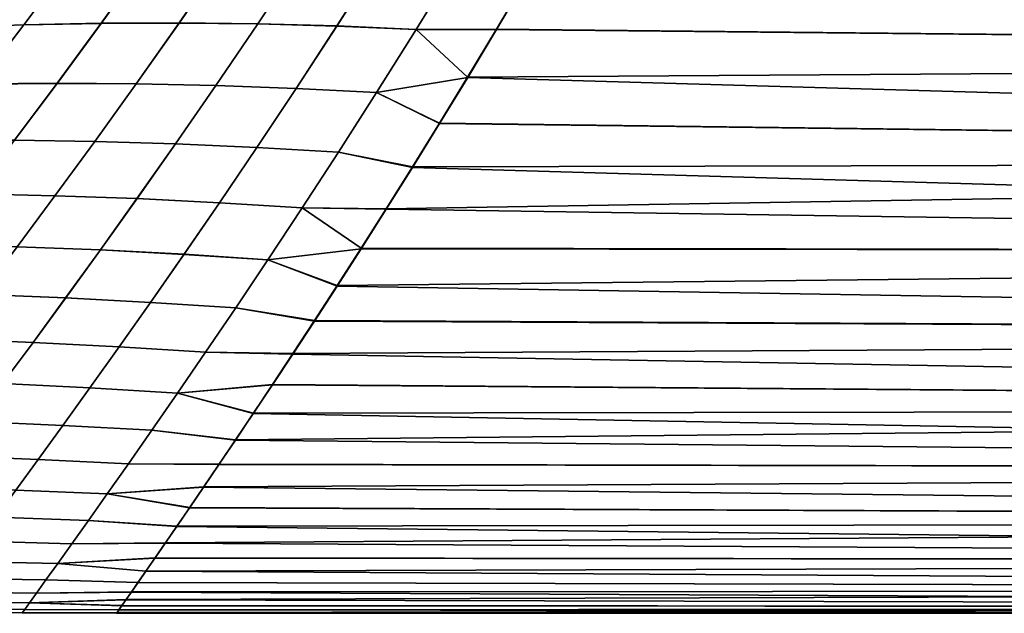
# Model space of a CAD drawing. Header units: metres. Extents: x -24 to 94, y -256 to 25.
# Tile 111 of 195: x 24 to 33, y -25 to -19. Entities that reach past the tile are written whole.
import ezdxf

# ---------------------------------------------------------------- set-up
doc = ezdxf.new("R2010")
doc.units = ezdxf.units.M
doc.layers.add('solid_10_061_003_XXX', color=7, linetype='CONTINUOUS')

msp = doc.modelspace()

# ---------------------------------------------------------------- linework, layer by layer
at = {"layer": 'solid_10_061_003_XXX'}
for points in [[(28.93919, -18.068405, 72.721901), (57, -18.270899, 72.936172), (57, -19.392782, 74.222801), (28.634785, -18.595539, 73.290543)], [(28.63427, -18.59199, 106.713409), (28.335741, -19.098354, 106.132355), (57, -19.392782, 105.777199), (57, -18.270899, 107.063828)], [(24.033642, -18.428886, 72.124054), (23.565268, -19.056311, 72.847397), (22.793438, -19.083235, 72.541359), (23.274015, -18.465136, 71.821831)], [(23.565554, -19.055908, 107.153084), (24.033932, -18.428469, 107.876404), (23.274305, -18.464733, 108.178619), (22.793724, -19.082846, 107.459106)], [(24.801943, -18.404215, 72.391136), (24.345249, -19.041071, 73.119873), (23.565268, -19.056311, 72.847397), (24.033642, -18.428886, 72.124054)], [(24.345535, -19.040657, 106.880615), (24.802233, -18.403784, 107.609337), (24.033932, -18.428469, 107.876404), (23.565554, -19.055908, 107.153084)], [(25.577744, -18.39142, 72.621574), (25.132309, -19.03779, 73.357399), (24.345249, -19.041071, 73.119873), (24.801943, -18.404215, 72.391136)], [(25.132595, -19.037361, 106.643112), (25.578033, -18.390974, 107.378914), (24.802233, -18.403784, 107.609337), (24.345535, -19.040657, 106.880615)], [(26.359875, -18.390797, 72.81385), (25.925373, -19.046741, 73.55854), (25.132309, -19.03779, 73.357399), (25.577744, -18.39142, 72.621574)], [(25.925659, -19.046299, 106.441978), (26.360165, -18.390337, 107.186646), (25.578033, -18.390974, 107.378914), (25.132595, -19.037361, 106.643112)], [(27.147161, -18.402641, 72.966476), (26.723372, -19.068197, 73.721901), (25.925373, -19.046741, 73.55854), (26.359875, -18.390797, 72.81385)], [(26.723658, -19.067743, 106.278641), (27.147453, -18.402166, 107.034042), (26.360165, -18.390337, 107.186646), (25.925659, -19.046299, 106.441978)], [(27.938433, -18.427252, 73.077927), (27.525227, -19.102432, 73.846054), (26.723372, -19.068197, 73.721901), (27.147161, -18.402641, 72.966476)], [(27.525515, -19.101965, 106.154495), (27.938725, -18.426764, 106.922607), (27.147453, -18.402166, 107.034042), (26.723658, -19.067743, 106.278641)], [(27.525227, -19.102432, 73.846054), (27.938433, -18.427252, 73.077927), (28.634785, -18.595539, 73.290543), (28.336245, -19.102337, 73.87236)], [(27.938725, -18.426764, 106.922607), (27.525515, -19.101965, 106.154495), (28.335741, -19.098354, 106.132355), (28.63427, -18.59199, 106.713409)], [(28.336245, -19.102337, 73.87236), (28.634785, -18.595539, 73.290543), (57, -19.392782, 74.222801)], [(23.565268, -19.056311, 72.847397), (23.1082, -19.653784, 73.595825), (22.323689, -19.67215, 73.287315), (22.793438, -19.083235, 72.541359)], [(23.108477, -19.653402, 106.404671), (23.565554, -19.055908, 107.153084), (22.793724, -19.082846, 107.459106), (22.323965, -19.67178, 106.713165)], [(24.345249, -19.041071, 73.119873), (23.900307, -19.64703, 73.872528), (23.1082, -19.653784, 73.595825), (23.565268, -19.056311, 72.847397)], [(23.900583, -19.646635, 106.127975), (24.345535, -19.040657, 106.880615), (23.565554, -19.055908, 107.153084), (23.108477, -19.653402, 106.404671)], [(25.132309, -19.03779, 73.357399), (24.699036, -19.652136, 74.116119), (23.900307, -19.64703, 73.872528), (24.345249, -19.041071, 73.119873)], [(24.699312, -19.65173, 105.884399), (25.132595, -19.037361, 106.643112), (24.345535, -19.040657, 106.880615), (23.900583, -19.646635, 106.127975)], [(25.925373, -19.046741, 73.55854), (25.503414, -19.669353, 74.325279), (24.699036, -19.652136, 74.116119), (25.132309, -19.03779, 73.357399)], [(25.503691, -19.668934, 105.675255), (25.925659, -19.046299, 106.441978), (25.132595, -19.037361, 106.643112), (24.699312, -19.65173, 105.884399)], [(26.723372, -19.068197, 73.721901), (26.312471, -19.698929, 74.498703), (25.503414, -19.669353, 74.325279), (25.925373, -19.046741, 73.55854)], [(26.312748, -19.698498, 105.501854), (26.723658, -19.067743, 106.278641), (25.925659, -19.046299, 106.441978), (25.503691, -19.668934, 105.675255)], [(27.525227, -19.102432, 73.846054), (27.125235, -19.741114, 74.635071), (26.312471, -19.698929, 74.498703), (26.723372, -19.068197, 73.721901)], [(27.125511, -19.740669, 105.365501), (27.525515, -19.101965, 106.154495), (26.723658, -19.067743, 106.278641), (26.312748, -19.698498, 105.501854)], [(27.125235, -19.741114, 74.635071), (27.525227, -19.102432, 73.846054), (28.336245, -19.102337, 73.87236), (28.044847, -19.58836, 74.466286)], [(27.525515, -19.101965, 106.154495), (27.125511, -19.740669, 105.365501), (27.761345, -20.048532, 104.935074), (28.044455, -19.584009, 105.5392)], [(27.525515, -19.101965, 106.154495), (28.044455, -19.584009, 105.5392), (28.335741, -19.098354, 106.132355)], [(28.335741, -19.098354, 106.132355), (28.044455, -19.584009, 105.5392), (57, -19.392782, 105.777199)], [(28.336245, -19.102337, 73.87236), (57, -19.392782, 74.222801), (57, -20.424248, 75.582993), (28.044847, -19.58836, 74.466286)], [(28.044455, -19.584009, 105.5392), (27.761345, -20.048532, 104.935074), (57, -20.424248, 104.417007), (57, -19.392782, 105.777199)], [(23.900307, -19.64703, 73.872528), (23.469547, -20.221556, 74.647652), (22.664869, -20.22086, 74.368164), (23.1082, -19.653784, 73.595825)], [(23.469807, -20.221188, 105.352859), (23.900583, -19.646635, 106.127975), (23.108477, -19.653402, 106.404671), (22.665129, -20.220501, 105.632332)], [(24.699036, -19.652136, 74.116119), (24.280361, -20.233835, 74.896004), (23.469547, -20.221556, 74.647652), (23.900307, -19.64703, 73.872528)], [(24.280622, -20.233454, 105.104523), (24.699312, -19.65173, 105.884399), (23.900583, -19.646635, 106.127975), (23.469807, -20.221188, 105.352859)], [(25.503414, -19.669353, 74.325279), (25.096443, -20.257919, 75.112007), (24.280361, -20.233835, 74.896004), (24.699036, -19.652136, 74.116119)], [(25.096704, -20.257526, 104.888535), (25.503691, -19.668934, 105.675255), (24.699312, -19.65173, 105.884399), (24.280622, -20.233454, 105.104523)], [(26.312471, -19.698929, 74.498703), (25.91692, -20.294031, 75.294464), (25.096443, -20.257919, 75.112007), (25.503414, -19.669353, 74.325279)], [(25.917183, -20.293627, 104.7061), (26.312748, -19.698498, 105.501854), (25.503691, -19.668934, 105.675255), (25.096704, -20.257526, 104.888535)], [(27.125235, -19.741114, 74.635071), (28.044847, -19.58836, 74.466286), (27.761545, -20.053181, 75.071167)], [(27.761545, -20.053181, 75.071167), (28.044847, -19.58836, 74.466286), (57, -20.424248, 75.582993)], [(27.125235, -19.741114, 74.635071), (26.740923, -20.342396, 75.442154), (25.91692, -20.294031, 75.294464), (26.312471, -19.698929, 74.498703)], [(26.741188, -20.34198, 104.558434), (27.125511, -19.740669, 105.365501), (26.312748, -19.698498, 105.501854), (25.917183, -20.293627, 104.7061)], [(27.125235, -19.741114, 74.635071), (27.761545, -20.053181, 75.071167), (27.487072, -20.496517, 75.685921), (26.740923, -20.342396, 75.442154)], [(27.125511, -19.740669, 105.365501), (26.741188, -20.34198, 104.558434), (27.487127, -20.49165, 104.321045), (27.761345, -20.048532, 104.935074)], [(27.761545, -20.053181, 75.071167), (57, -20.424248, 75.582993), (57, -21.360485, 77.010399), (27.487072, -20.496517, 75.685921)], [(27.761345, -20.048532, 104.935074), (27.487127, -20.49165, 104.321045), (57, -20.424248, 104.417007)], [(24.280361, -20.233835, 74.896004), (23.878729, -20.782265, 75.695305), (23.055403, -20.76412, 75.443802), (23.469547, -20.221556, 74.647652)], [(23.878967, -20.781912, 104.305229), (24.280622, -20.233454, 105.104523), (23.469807, -20.221188, 105.352859), (23.055639, -20.763781, 104.556709)], [(25.096443, -20.257919, 75.112007), (24.706909, -20.811724, 75.916656), (23.878729, -20.782265, 75.695305), (24.280361, -20.233835, 74.896004)], [(24.707151, -20.811359, 104.083893), (25.096704, -20.257526, 104.888535), (24.280622, -20.233454, 105.104523), (23.878967, -20.781912, 104.305229)], [(25.91692, -20.294031, 75.294464), (25.539177, -20.852697, 76.106758), (24.706909, -20.811724, 75.916656), (25.096443, -20.257919, 75.112007)], [(25.539423, -20.852322, 103.893806), (25.917183, -20.293627, 104.7061), (25.096704, -20.257526, 104.888535), (24.707151, -20.811359, 104.083893)], [(26.740923, -20.342396, 75.442154), (26.374762, -20.905382, 76.264511), (25.539177, -20.852697, 76.106758), (25.91692, -20.294031, 75.294464)], [(26.37501, -20.904995, 103.736084), (26.741188, -20.34198, 104.558434), (25.917183, -20.293627, 104.7061), (25.539423, -20.852322, 103.893806)], [(26.374762, -20.905382, 76.264511), (26.740923, -20.342396, 75.442154), (27.487072, -20.496517, 75.685921), (27.222797, -20.917864, 76.309021)], [(26.741188, -20.34198, 104.558434), (26.37501, -20.904995, 103.736084), (27.223143, -20.912859, 103.698624), (27.487127, -20.49165, 104.321045)], [(27.223143, -20.912859, 103.698624), (26.969936, -21.312019, 103.068962), (57, -21.360485, 102.989601), (57, -20.424248, 104.417007)], [(27.487127, -20.49165, 104.321045), (27.223143, -20.912859, 103.698624), (57, -20.424248, 104.417007)], [(27.222797, -20.917864, 76.309021), (27.487072, -20.496517, 75.685921), (57, -21.360485, 77.010399)], [(23.878729, -20.782265, 75.695305), (23.496149, -21.297031, 76.512657), (22.659887, -21.274387, 76.259903), (23.055403, -20.76412, 75.443802)], [(23.496363, -21.296711, 103.487869), (23.878967, -20.781912, 104.305229), (23.055639, -20.763781, 104.556709), (22.660095, -21.274082, 103.740601)], [(24.706909, -20.811724, 75.916656), (24.336836, -21.330318, 76.737534), (23.496149, -21.297031, 76.512657), (23.878729, -20.782265, 75.695305)], [(24.337053, -21.329987, 103.263008), (24.707151, -20.811359, 104.083893), (23.878967, -20.781912, 104.305229), (23.496363, -21.296711, 103.487869)], [(25.539177, -20.852697, 76.106758), (25.181274, -21.374424, 76.93354), (24.336836, -21.330318, 76.737534), (24.706909, -20.811724, 75.916656)], [(25.181498, -21.374081, 103.067024), (25.539423, -20.852322, 103.893806), (24.707151, -20.811359, 104.083893), (24.337053, -21.329987, 103.263008)], [(26.374762, -20.905382, 76.264511), (26.028791, -21.429523, 77.099686), (25.181274, -21.374424, 76.93354), (25.539177, -20.852697, 76.106758)], [(26.02902, -21.429169, 102.900909), (26.37501, -20.904995, 103.736084), (25.539423, -20.852322, 103.893806), (25.181498, -21.374081, 103.067024)], [(26.028791, -21.429523, 77.099686), (26.374762, -20.905382, 76.264511), (27.222797, -20.917864, 76.309021), (26.96929, -21.317076, 76.939285)], [(26.37501, -20.904995, 103.736084), (26.02902, -21.429169, 102.900909), (26.728117, -21.689035, 102.43325), (26.969936, -21.312019, 103.068962)], [(26.37501, -20.904995, 103.736084), (26.969936, -21.312019, 103.068962), (27.223143, -20.912859, 103.698624)], [(26.96929, -21.317076, 76.939285), (27.222797, -20.917864, 76.309021), (57, -21.360485, 77.010399)], [(24.336836, -21.330318, 76.737534), (23.986832, -21.814135, 77.574196), (23.133242, -21.778505, 77.347961), (23.496149, -21.297031, 76.512657)], [(23.987026, -21.813833, 102.426346), (24.337053, -21.329987, 103.263008), (23.496363, -21.296711, 103.487869), (23.13343, -21.778217, 102.652557)], [(25.181274, -21.374424, 76.93354), (24.843819, -21.859724, 77.773987), (23.986832, -21.814135, 77.574196), (24.336836, -21.330318, 76.737534)], [(24.844021, -21.859411, 102.226578), (25.181498, -21.374081, 103.067024), (24.337053, -21.329987, 103.263008), (23.987026, -21.813833, 102.426346)], [(26.028791, -21.429523, 77.099686), (26.96929, -21.317076, 76.939285), (26.727175, -21.694065, 77.575523)], [(26.728117, -21.689035, 102.43325), (26.498199, -22.043941, 101.792572), (57, -22.19713, 101.501625), (57, -21.360485, 102.989601)], [(26.96929, -21.317076, 76.939285), (57, -21.360485, 77.010399), (57, -22.19713, 78.498375), (26.727175, -21.694065, 77.575523)], [(26.969936, -21.312019, 103.068962), (26.728117, -21.689035, 102.43325), (57, -21.360485, 102.989601)], [(26.028791, -21.429523, 77.099686), (25.703623, -21.915426, 77.946457), (24.843819, -21.859724, 77.773987), (25.181274, -21.374424, 76.93354)], [(25.703831, -21.915104, 102.054131), (26.02902, -21.429169, 102.900909), (25.181498, -21.374081, 103.067024), (24.844021, -21.859411, 102.226578)], [(26.028791, -21.429523, 77.099686), (26.727175, -21.694065, 77.575523), (26.496998, -22.048857, 78.216621), (25.703623, -21.915426, 77.946457)], [(26.02902, -21.429169, 102.900909), (25.703831, -21.915104, 102.054131), (26.498199, -22.043941, 101.792572), (26.728117, -21.689035, 102.43325)], [(26.496998, -22.048857, 78.216621), (26.727175, -21.694065, 77.575523), (57, -22.19713, 78.498375)], [(23.986832, -21.814135, 77.574196), (23.657232, -22.263775, 78.42643), (22.79035, -22.227205, 78.201363), (23.133242, -21.778505, 77.347961)], [(23.657412, -22.263502, 101.57412), (23.987026, -21.813833, 102.426346), (23.13343, -21.778217, 102.652557), (22.790524, -22.226942, 101.799156)], [(24.843819, -21.859724, 77.773987), (24.52714, -22.309307, 78.62751), (23.657232, -22.263775, 78.42643), (23.986832, -21.814135, 77.574196)], [(24.527325, -22.309023, 101.373055), (24.844021, -21.859411, 102.226578), (23.987026, -21.813833, 102.426346), (23.657412, -22.263502, 101.57412)], [(25.703623, -21.915426, 77.946457), (25.399582, -22.36393, 78.803833), (24.52714, -22.309307, 78.62751), (24.843819, -21.859724, 77.773987)], [(25.399773, -22.363638, 101.196754), (25.703831, -21.915104, 102.054131), (24.844021, -21.859411, 102.226578), (24.527325, -22.309023, 101.373055)], [(25.399582, -22.36393, 78.803833), (25.703623, -21.915426, 77.946457), (26.496998, -22.048857, 78.216621), (26.279011, -22.381588, 78.861572)], [(25.703831, -21.915104, 102.054131), (25.399773, -22.363638, 101.196754), (26.280424, -22.376863, 101.147911), (26.498199, -22.043941, 101.792572)], [(26.496998, -22.048857, 78.216621), (57, -22.19713, 78.498375), (57, -22.930283, 80.03997), (26.279011, -22.381588, 78.861572)], [(26.498199, -22.043941, 101.792572), (26.280424, -22.376863, 101.147911), (57, -22.19713, 101.501625)], [(23.657232, -22.263775, 78.42643), (23.348764, -22.679499, 79.293579), (22.468313, -22.643242, 79.072441), (22.79035, -22.227205, 78.201363)], [(23.348932, -22.679249, 100.70697), (23.657412, -22.263502, 101.57412), (22.790524, -22.226942, 101.799156), (22.468479, -22.643, 100.928093)], [(26.280424, -22.376863, 101.147911), (26.075146, -22.687916, 100.500404), (57, -22.930283, 99.96003), (57, -22.19713, 101.501625)], [(24.52714, -22.309307, 78.62751), (24.231863, -22.7236, 79.493187), (23.348764, -22.679499, 79.293579), (23.657232, -22.263775, 78.42643)], [(24.232035, -22.723343, 100.507378), (24.527325, -22.309023, 101.373055), (23.657412, -22.263502, 101.57412), (23.348932, -22.679249, 100.70697)], [(25.399582, -22.36393, 78.803833), (25.117199, -22.775658, 79.670586), (24.231863, -22.7236, 79.493187), (24.52714, -22.309307, 78.62751)], [(25.117373, -22.775394, 100.330002), (25.399773, -22.363638, 101.196754), (24.527325, -22.309023, 101.373055), (24.232035, -22.723343, 100.507378)], [(25.117199, -22.775658, 79.670586), (25.399582, -22.36393, 78.803833), (26.279011, -22.381588, 78.861572), (26.073587, -22.692377, 79.509239)], [(25.117373, -22.775394, 100.330002), (26.075146, -22.687916, 100.500404), (26.280424, -22.376863, 101.147911), (25.399773, -22.363638, 101.196754)], [(26.073587, -22.692377, 79.509239), (26.279011, -22.381588, 78.861572), (57, -22.930283, 80.03997)], [(24.231863, -22.7236, 79.493187), (23.958941, -23.102734, 80.36972), (23.06259, -23.061197, 80.174492), (23.348764, -22.679499, 79.293579)], [(23.959095, -23.102505, 99.630829), (24.232035, -22.723343, 100.507378), (23.348932, -22.679249, 100.70697), (23.062742, -23.060974, 99.826042)], [(25.117199, -22.775658, 79.670586), (24.857225, -23.150995, 80.545242), (23.958941, -23.102734, 80.36972), (24.231863, -22.7236, 79.493187)], [(24.857382, -23.150763, 99.45533), (25.117373, -22.775394, 100.330002), (24.232035, -22.723343, 100.507378), (23.959095, -23.102505, 99.630829)], [(25.117199, -22.775658, 79.670586), (26.073587, -22.692377, 79.509239), (25.880867, -22.981674, 80.159134)], [(25.117373, -22.775394, 100.330002), (25.882515, -22.977522, 99.850555), (26.075146, -22.687916, 100.500404)], [(26.073587, -22.692377, 79.509239), (57, -22.930283, 80.03997), (57, -23.556522, 81.628006), (25.880867, -22.981674, 80.159134)], [(26.075146, -22.687916, 100.500404), (25.882515, -22.977522, 99.850555), (57, -22.930283, 99.96003)], [(25.117199, -22.775658, 79.670586), (25.880867, -22.981674, 80.159134), (25.700893, -23.249895, 80.810745), (24.857225, -23.150995, 80.545242)], [(25.117373, -22.775394, 100.330002), (24.857382, -23.150763, 99.45533), (25.702581, -23.24608, 99.198898), (25.882515, -22.977522, 99.850555)], [(25.702581, -23.24608, 99.198898), (25.535404, -23.494066, 98.545692), (57, -23.556522, 98.371994), (57, -22.930283, 99.96003)], [(25.882515, -22.977522, 99.850555), (25.702581, -23.24608, 99.198898), (57, -22.930283, 99.96003)], [(25.700893, -23.249895, 80.810745), (25.880867, -22.981674, 80.159134), (57, -23.556522, 81.628006)], [(23.958941, -23.102734, 80.36972), (23.709272, -23.446821, 81.255852), (22.799826, -23.408741, 81.068031), (23.06259, -23.061197, 80.174492)], [(23.709404, -23.446623, 98.744667), (23.959095, -23.102505, 99.630829), (23.062742, -23.060974, 99.826042), (22.79995, -23.40855, 98.932472)], [(24.857225, -23.150995, 80.545242), (24.620348, -23.490334, 81.426407), (23.709272, -23.446821, 81.255852), (23.958941, -23.102734, 80.36972)], [(24.620483, -23.490129, 98.574142), (24.857382, -23.150763, 99.45533), (23.959095, -23.102505, 99.630829), (23.709404, -23.446623, 98.744667)], [(24.620348, -23.490334, 81.426407), (24.857225, -23.150995, 80.545242), (25.700893, -23.249895, 80.810745), (25.533716, -23.497534, 81.463844)], [(24.857382, -23.150763, 99.45533), (24.620483, -23.490129, 98.574142), (25.535404, -23.494066, 98.545692), (25.702581, -23.24608, 99.198898)], [(25.533716, -23.497534, 81.463844), (25.700893, -23.249895, 80.810745), (57, -23.556522, 81.628006)], [(23.709272, -23.446821, 81.255852), (23.483366, -23.755993, 82.150696), (22.561237, -23.721987, 81.973167), (22.799826, -23.408741, 81.068031)], [(23.483469, -23.755827, 97.849792), (23.709404, -23.446623, 98.744667), (22.79995, -23.40855, 98.932472), (22.561327, -23.721832, 98.027283)], [(24.620348, -23.490334, 81.426407), (24.406826, -23.794113, 82.313293), (23.483366, -23.755993, 82.150696), (23.709272, -23.446821, 81.255852)], [(24.40694, -23.793938, 97.687233), (24.620483, -23.490129, 98.574142), (23.709404, -23.446623, 98.744667), (23.483469, -23.755827, 97.849792)], [(24.406826, -23.794113, 82.313293), (24.620348, -23.490334, 81.426407), (25.533716, -23.497534, 81.463844), (25.379257, -23.725145, 82.11853)], [(24.40694, -23.793938, 97.687233), (25.380909, -23.722017, 97.890877), (25.535404, -23.494066, 98.545692), (24.620483, -23.490129, 98.574142)], [(25.533716, -23.497534, 81.463844), (57, -23.556522, 81.628006), (57, -24.072931, 83.255081), (25.379257, -23.725145, 82.11853)], [(25.535404, -23.494066, 98.545692), (25.380909, -23.722017, 97.890877), (57, -23.556522, 98.371994)], [(25.380909, -23.722017, 97.890877), (25.239061, -23.930298, 97.234695), (57, -24.072931, 96.744919), (57, -23.556522, 98.371994)], [(24.406826, -23.794113, 82.313293), (25.379257, -23.725145, 82.11853), (25.23748, -23.933098, 82.774574)], [(24.40694, -23.793938, 97.687233), (25.239061, -23.930298, 97.234695), (25.380909, -23.722017, 97.890877)], [(25.23748, -23.933098, 82.774574), (25.379257, -23.725145, 82.11853), (57, -24.072931, 83.255081)], [(24.406826, -23.794113, 82.313293), (24.216764, -24.062794, 83.205322), (23.281584, -24.030388, 83.053482), (23.483366, -23.755993, 82.150696)], [(24.216858, -24.062643, 96.795189), (24.40694, -23.793938, 97.687233), (23.483469, -23.755827, 97.849792), (23.281662, -24.030249, 96.946976)], [(24.406826, -23.794113, 82.313293), (25.23748, -23.933098, 82.774574), (25.108316, -24.12183, 83.432098), (24.216764, -24.062794, 83.205322)], [(24.40694, -23.793938, 97.687233), (24.216858, -24.062643, 96.795189), (25.109798, -24.119337, 96.577049), (25.239061, -23.930298, 97.234695)], [(25.23748, -23.933098, 82.774574), (57, -24.072931, 83.255081), (57, -24.477102, 84.913597), (25.108316, -24.12183, 83.432098)], [(25.239061, -23.930298, 97.234695), (25.109798, -24.119337, 96.577049), (57, -24.072931, 96.744919)], [(24.216764, -24.062794, 83.205322), (24.050245, -24.296852, 84.101906), (23.104244, -24.270185, 83.963509), (23.281584, -24.030388, 83.053482)], [(24.050327, -24.296724, 95.898605), (24.216858, -24.062643, 96.795189), (23.281662, -24.030249, 96.946976), (23.104309, -24.270067, 96.036942)], [(24.050245, -24.296852, 84.101906), (24.216764, -24.062794, 83.205322), (25.108316, -24.12183, 83.432098), (24.99172, -24.291546, 84.090614)], [(24.216858, -24.062643, 96.795189), (24.050327, -24.296724, 95.898605), (24.993082, -24.289339, 95.918449), (25.109798, -24.119337, 96.577049)], [(24.993082, -24.289339, 95.918449), (24.88888, -24.440529, 95.259331), (57, -24.477102, 95.086403), (57, -24.072931, 96.744919)], [(24.99172, -24.291546, 84.090614), (25.108316, -24.12183, 83.432098), (57, -24.477102, 84.913597)], [(25.109798, -24.119337, 96.577049), (24.993082, -24.289339, 95.918449), (57, -24.072931, 96.744919)], [(24.050245, -24.296852, 84.101906), (23.907335, -24.496794, 85.002502), (22.951591, -24.475651, 84.880173), (23.104244, -24.270185, 83.963509)], [(23.907404, -24.496685, 94.998024), (24.050327, -24.296724, 95.898605), (23.104309, -24.270067, 96.036942), (22.951649, -24.475552, 95.1203)], [(23.907335, -24.496794, 85.002502), (24.050245, -24.296852, 84.101906), (24.99172, -24.291546, 84.090614), (24.887655, -24.442463, 84.749672)], [(23.907404, -24.496685, 94.998024), (24.88888, -24.440529, 95.259331), (24.993082, -24.289339, 95.918449), (24.050327, -24.296724, 95.898605)], [(24.887655, -24.442463, 84.749672), (24.99172, -24.291546, 84.090614), (57, -24.477102, 84.913597)], [(23.907335, -24.496794, 85.002502), (24.887655, -24.442463, 84.749672), (24.796047, -24.574821, 85.408905)], [(23.907404, -24.496685, 94.998024), (24.797123, -24.573141, 94.600075), (24.88888, -24.440529, 95.259331)], [(24.887655, -24.442463, 84.749672), (57, -24.477102, 84.913597), (57, -24.767149, 86.595833), (24.796047, -24.574821, 85.408905)], [(24.88888, -24.440529, 95.259331), (24.797123, -24.573141, 94.600075), (57, -24.477102, 95.086403)], [(23.907335, -24.496794, 85.002502), (23.78809, -24.663099, 85.90654), (22.823864, -24.647032, 85.802834), (22.951591, -24.475651, 84.880173)], [(23.788149, -24.663008, 94.094025), (23.907404, -24.496685, 94.998024), (22.951649, -24.475552, 95.1203), (22.823915, -24.646946, 94.197685)], [(23.907335, -24.496794, 85.002502), (24.796047, -24.574821, 85.408905), (24.716852, -24.688848, 86.067978), (23.78809, -24.663099, 85.90654)], [(23.907404, -24.496685, 94.998024), (23.788149, -24.663008, 94.094025), (24.717773, -24.687408, 93.94104), (24.797123, -24.573141, 94.600075)], [(24.797123, -24.573141, 94.600075), (24.717773, -24.687408, 93.94104), (57, -24.767149, 93.404167), (57, -24.477102, 95.086403)], [(23.78809, -24.663099, 85.90654), (23.692589, -24.795969, 86.8134), (22.72131, -24.784298, 86.73053), (22.823864, -24.647032, 85.802834)], [(23.692636, -24.795895, 93.18721), (23.788149, -24.663008, 94.094025), (22.823915, -24.646946, 94.197685), (22.721355, -24.784227, 93.27005)], [(24.716852, -24.688848, 86.067978), (24.796047, -24.574821, 85.408905), (57, -24.767149, 86.595833)], [(23.692589, -24.795969, 86.8134), (23.78809, -24.663099, 85.90654), (24.716852, -24.688848, 86.067978), (24.650024, -24.784763, 86.72654)], [(23.788149, -24.663008, 94.094025), (23.692636, -24.795895, 93.18721), (24.650789, -24.783556, 93.282585), (24.717773, -24.687408, 93.94104)], [(24.716852, -24.688848, 86.067978), (57, -24.767149, 86.595833), (57, -24.941719, 88.293938), (24.650024, -24.784763, 86.72654)], [(24.717773, -24.687408, 93.94104), (24.650789, -24.783556, 93.282585), (57, -24.767149, 93.404167)], [(23.692589, -24.795969, 86.8134), (23.620918, -24.895428, 87.722443), (22.64419, -24.887255, 87.662079), (22.72131, -24.784298, 86.73053)], [(23.620955, -24.895374, 92.278229), (23.692636, -24.795895, 93.18721), (22.721355, -24.784227, 93.27005), (22.644226, -24.887201, 92.33857)], [(23.620918, -24.895428, 87.722443), (23.692589, -24.795969, 86.8134), (24.650024, -24.784763, 86.72654), (24.595505, -24.862803, 87.384453)], [(23.620955, -24.895374, 92.278229), (24.596111, -24.861824, 92.624832), (24.650789, -24.783556, 93.282585), (23.692636, -24.795895, 93.18721)], [(24.596111, -24.861824, 92.624832), (24.553719, -24.922415, 91.968063), (57, -24.941719, 91.706062), (57, -24.767149, 93.404167)], [(24.595505, -24.862803, 87.384453), (24.650024, -24.784763, 86.72654), (57, -24.941719, 88.293938)], [(24.650789, -24.783556, 93.282585), (24.596111, -24.861824, 92.624832), (57, -24.767149, 93.404167)], [(23.620918, -24.895428, 87.722443), (23.573145, -24.961542, 88.633011), (22.592714, -24.955778, 88.596329), (22.64419, -24.887255, 87.662079)], [(23.573168, -24.96151, 91.367706), (23.620955, -24.895374, 92.278229), (22.644226, -24.887201, 92.33857), (22.592737, -24.955746, 91.404373)], [(23.620918, -24.895428, 87.722443), (24.553268, -24.923164, 88.041458), (24.523281, -24.96604, 88.69735), (23.573145, -24.961542, 88.633011)], [(23.620955, -24.895374, 92.278229), (23.573168, -24.96151, 91.367706), (24.523579, -24.965525, 91.312477), (24.553719, -24.922415, 91.968063)], [(23.620918, -24.895428, 87.722443), (24.595505, -24.862803, 87.384453), (24.553268, -24.923164, 88.041458)], [(23.620955, -24.895374, 92.278229), (24.553719, -24.922415, 91.968063), (24.596111, -24.861824, 92.624832)], [(24.50565, -24.991337, 90.658127), (24.499928, -25, 90.005394), (57, -25, 90), (57, -24.941719, 91.706062)], [(24.523579, -24.965525, 91.312477), (24.50565, -24.991337, 90.658127), (57, -24.941719, 91.706062)], [(24.553268, -24.923164, 88.041458), (57, -24.941719, 88.293938), (57, -25, 90), (24.523281, -24.96604, 88.69735)], [(24.553719, -24.922415, 91.968063), (24.523579, -24.965525, 91.312477), (57, -24.941719, 91.706062)], [(24.553268, -24.923164, 88.041458), (24.595505, -24.862803, 87.384453), (57, -24.941719, 88.293938)], [(23.573145, -24.961542, 88.633011), (23.549269, -24.994495, 89.544487), (22.566957, -24.989967, 89.532181), (22.592714, -24.955778, 88.596329)], [(23.549269, -24.994495, 89.544487), (23.549276, -24.994484, 90.456261), (22.566965, -24.989958, 90.468552), (22.566957, -24.989967, 89.532181)], [(23.549276, -24.994484, 90.456261), (23.573168, -24.96151, 91.367706), (22.592737, -24.955746, 91.404373), (22.566965, -24.989958, 90.468552)], [(23.549269, -24.994495, 89.544487), (23.573145, -24.961542, 88.633011), (24.523281, -24.96604, 88.69735), (24.505503, -24.991604, 89.352119)], [(23.549276, -24.994484, 90.456261), (23.549269, -24.994495, 89.544487), (24.505503, -24.991604, 89.352119), (24.499928, -25, 90.005394)], [(23.573168, -24.96151, 91.367706), (23.549276, -24.994484, 90.456261), (24.50565, -24.991337, 90.658127), (24.523579, -24.965525, 91.312477)], [(23.549276, -24.994484, 90.456261), (24.499928, -25, 90.005394), (24.50565, -24.991337, 90.658127)], [(24.499928, -25, 90.005394), (24.505503, -24.991604, 89.352119), (57, -25, 90)], [(24.505503, -24.991604, 89.352119), (24.523281, -24.96604, 88.69735), (57, -25, 90)]]:
    msp.add_3dface(points, dxfattribs=at)

doc.saveas('drawing.dxf')
